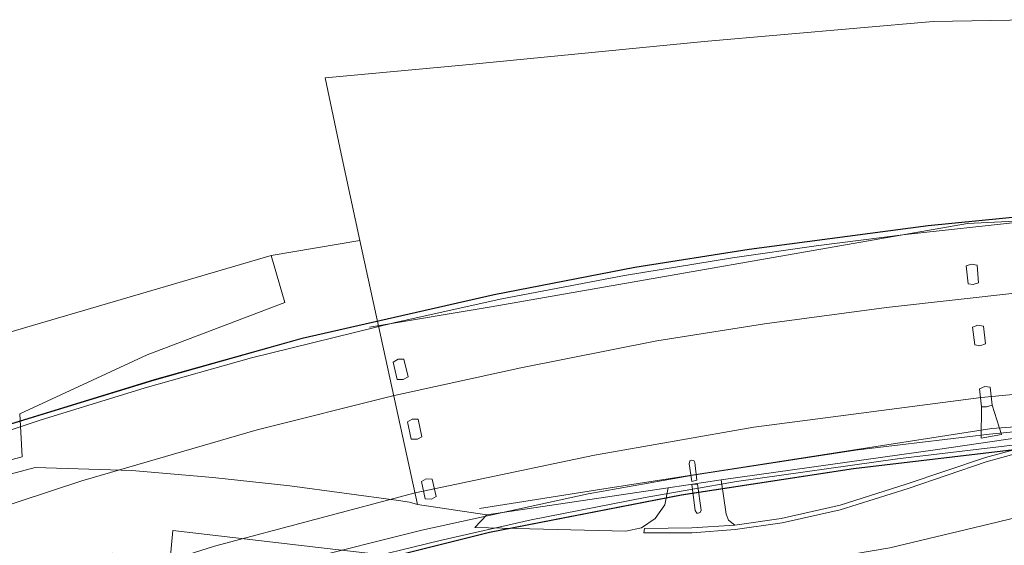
# Model space of a CAD drawing. Extents: x 176032 to 190000, y 318229 to 352878.
# Tile 5 of 184: x 176547 to 176664, y 318922 to 318985. Entities that reach past the tile are written whole.
import ezdxf

# ---------------------------------------------------------------- set-up
doc = ezdxf.new("R2010")
doc.units = 0
for name, color, linetype, lineweight in [('af-b2-rasterhekwerk', 253, 'hekwerk', 18), ('af-bs-doorgang', 253, 'Continuous', 18), ('af-bs-rasterhekwerk', 253, 'hekwerk', 18), ('bp-b5-grasland', 253, 'Continuous', 18), ('gr-b2-geleiderail', 253, 'geleiderail', 18), ('kw-b5-pijler', 253, 'Continuous', 18), ('kw-b7-brug', 253, 'Continuous', 18), ('og-b2-terreinafscheiding', 7, 'Continuous', 18), ('og-b5-grond_ingericht', 253, 'Continuous', 18), ('og-bs-maaiveld', 253, 'Continuous', 18), ('og-bs-terreinafscheiding', 7, 'Continuous', 18), ('vh-b5-verh_soort', 253, 'Continuous', 18), ('vh-b7-verh_soort', 253, 'Continuous', 18), ('wm-b2-lijnverlich', 253, 'lijnverlich', 18)]:
    doc.layers.add(name, color=color, linetype=linetype, lineweight=lineweight)
doc.layers.add('viewports', color=7, linetype='Continuous')
doc.linetypes.add('geleiderail', pattern='A,2,-1,[175,RTW.shx,S=0.5,R=0,X=0,Y=0],-1', length=4)
doc.linetypes.add('hekwerk', pattern='A,7,-1.5,[1,RTW.shx,S=0.75,R=0,X=0,Y=0],-1.5', length=10)
doc.linetypes.add('lijnverlich', pattern='A,0,-5,[22,RTW.shx,S=1,R=0,X=-0.625,Y=0],2.5,-0.5,[3,RTW.shx,S=0.5,R=0,X=0,Y=0],-0.5,2.5,[22,RTW.shx,S=1,R=180,X=0.625,Y=0],-5', length=16)

# ---------------------------------------------------------------- blocks, each defined once
blk = doc.blocks.new('x-ref dtb totaal grijs')
at = {"layer": 'af-b2-rasterhekwerk'}
blk.add_polyline3d([(176717.635, 318938.307, 56.868), (176697.415, 318936.933, 56.952), (176678.282, 318935.438, 57.005), (176664.628, 318934.182, 57.013), (176650.978, 318932.571, 57.027), (176631.937, 318929.885, 57.027), (176621.115, 318928.014, 57.07), (176607.618, 318925.356, 57.092), (176596.858, 318922.926, 57.092), (176586.18, 318920.305, 57.136), (176572.9, 318916.693, 57.157), (176559.773, 318912.737, 57.227), (176549.337, 318909.288, 57.262), (176536.385, 318904.679, 57.288), (176526.111, 318900.702, 57.297), (176518.496, 318897.572, 57.336), (176508.389, 318893.197, 57.353), (176498.385, 318888.618, 57.41), (176490.985, 318884.994, 57.427), (176481.158, 318880.015, 57.493), (176473.89, 318876.155, 57.523), (176464.234, 318870.806, 57.532), (176454.816, 318865.17, 57.593)], dxfattribs=at)
at = {"layer": 'af-bs-doorgang'}
for points in [[(176630.115, 318930.076, 48.3), (176623.857, 318929.147, 48.358)], [(176593.246, 318927.431, 48.475), (176591.91, 318927.628, 48.475)]]:
    blk.add_polyline3d(points, dxfattribs=at)
at = {"layer": 'af-bs-rasterhekwerk'}
for points in [[(176587.347, 318958.418, 48.56), (176585.126, 318968.697, 48.312), (176583.236, 318977.684, 48.284), (176599.513, 318979.175, 48.354), (176628.126, 318981.99, 48.185), (176655.223, 318984.347, 48.017), (176666.609, 318984.558, 47.877), (176684.011, 318982.759, 47.891), (176720.576, 318978.571, 48.002)], [(176587.347, 318958.418, 48.56), (176594.194, 318927.189, 48.452)], [(176689.687, 318938.488, 48.3), (176688.789, 318938.458, 48.252), (176680.914, 318937.355, 48.268), (176677.882, 318936.914, 48.243), (176655.446, 318933.663, 48.182), (176630.115, 318930.076, 48.3)], [(176591.91, 318927.628, 48.475), (176579.058, 318929.392, 48.389), (176569.934, 318930.375, 48.414), (176560.36, 318931.201, 48.429), (176548.931, 318931.535, 48.513), (176537.185, 318928.421, 48.517), (176522.906, 318923.258, 48.475), (176522, 318923.686, 48.535)], [(176623.857, 318929.147, 48.358), (176602.373, 318925.931, 48.406), (176594.194, 318927.189, 48.452), (176593.246, 318927.431, 48.475)]]:
    blk.add_polyline3d(points, dxfattribs=at)
at = {"layer": 'bp-b5-grasland'}
blk.add_polyline3d([(176541.978, 318931.398, 48.549), (176547.366, 318932.825, 48.488), (176547.083, 318937.911, 48.446), (176562.192, 318944.907, 48.446), (176578.468, 318951.07, 48.548), (176576.858, 318956.653, 48.501), (176587.347, 318958.418, 48.56), (176594.194, 318927.189, 48.452), (176593.246, 318927.431, 48.475), (176591.91, 318927.628, 48.475), (176579.058, 318929.392, 48.389), (176569.934, 318930.375, 48.414), (176560.36, 318931.201, 48.429), (176548.931, 318931.535, 48.513), (176537.185, 318928.421, 48.517)], dxfattribs=at)
at = {"layer": 'gr-b2-geleiderail'}
for points in [[(176448.939, 318882.555, 58.775), (176461.557, 318889.916, 58.765), (176473.466, 318896.172, 58.799), (176486.515, 318902.828, 58.708), (176496.259, 318907.4, 58.775), (176508.419, 318912.891, 58.727), (176523.159, 318918.88, 58.589), (176539.307, 318924.983, 58.479), (176554.447, 318929.981, 58.508), (176575.18, 318936.019, 58.37), (176591.259, 318940.054, 58.403), (176606.406, 318943.359, 58.351), (176622.512, 318946.556, 58.117), (176635.271, 318948.553, 58.198), (176649.693, 318950.498, 58.055), (176665.613, 318952.286, 57.941), (176683.114, 318953.771, 57.955), (176697.592, 318954.787, 58.041), (176712.13, 318955.698, 58.069), (176737.577, 318957.1, 58.017), (176765.437, 318958.447, 57.95), (176792.248, 318959.874, 57.679), (176823.871, 318961.17, 57.641)], [(176809.081, 318948.506, 57.677), (176791.128, 318947.67, 57.849), (176767.78, 318946.558, 57.958), (176736.489, 318945.106, 58.001), (176712.331, 318943.878, 58.311), (176680.197, 318941.651, 57.906), (176660.908, 318939.825, 58.182), (176633.983, 318936.316, 58.02), (176615.12, 318933.012, 58.178), (176593.9, 318928.535, 58.125), (176570.154, 318922.256, 58.168), (176549.029, 318915.59, 58.325), (176520.65, 318905.046, 58.359), (176494.108, 318893.16, 58.63), (176471.103, 318881.513, 58.626), (176451.155, 318869.973, 58.95)], [(176716.085, 318964.381, 58.17), (176697.239, 318963.182, 58.234), (176680.583, 318961.998, 58.295), (176665.718, 318960.63, 58.36), (176651.941, 318959.133, 58.434), (176641.365, 318957.809, 58.473), (176631.469, 318956.361, 58.53), (176618.666, 318954.281, 58.591), (176604.166, 318951.52, 58.661), (176591.516, 318948.729, 58.765), (176574.529, 318944.528, 58.809), (176561.939, 318940.986, 58.8), (176549.495, 318937.152, 58.861), (176538.251, 318933.387, 58.953), (176523.196, 318927.858, 58.944), (176508.799, 318922.133, 58.948), (176490.496, 318913.999, 59.066), (176476.422, 318907.128, 59.144), (176463.34, 318900.361, 59.205), (176450.691, 318893.335, 59.236)]]:
    blk.add_polyline3d(points, dxfattribs=at)
at = {"layer": 'kw-b5-pijler'}
for points in [[(176660.587, 318953.409, 48.511), (176659.965, 318953.198, 48.521), (176659.345, 318953.305, 48.517), (176659.127, 318955.41, 48.521), (176659.745, 318955.633, 48.512), (176660.407, 318955.515, 48.516)], [(176661.413, 318946.173, 48.469), (176660.761, 318945.973, 48.454), (176660.143, 318946.058, 48.45), (176659.887, 318948.166, 48.468), (176660.507, 318948.402, 48.46), (176661.173, 318948.284, 48.458)], [(176593.063, 318942.278, 48.612), (176592.459, 318941.969, 48.613), (176591.781, 318941.972, 48.635), (176591.304, 318944.038, 48.643), (176591.882, 318944.368, 48.637), (176592.559, 318944.393, 48.629)], [(176662.192, 318938.946, 48.416), (176661.529, 318938.729, 48.424), (176660.929, 318938.738, 48.451), (176660.722, 318940.87, 48.429), (176661.319, 318941.15, 48.44), (176661.958, 318941.044, 48.43)], [(176594.698, 318935.188, 48.524), (176594.168, 318934.896, 48.529), (176593.42, 318934.909, 48.553), (176592.976, 318936.971, 48.558), (176593.553, 318937.283, 48.559), (176594.245, 318937.261, 48.559)], [(176596.374, 318928.136, 48.443), (176595.827, 318927.816, 48.444), (176595.081, 318927.834, 48.457), (176594.638, 318929.897, 48.472), (176595.213, 318930.21, 48.473), (176595.909, 318930.18, 48.471)]]:
    blk.add_polyline3d(points, close=True, dxfattribs=at)
at = {"layer": 'kw-b7-brug'}
for points in [[(176846.87, 318943.675, 56.461), (176789.432, 318940.983, 56.618), (176717.617, 318937.761, 56.802), (176717.567, 318937.758, 56.802), (176694.187, 318936.291, 56.87), (176669.159, 318934.143, 56.922), (176645.791, 318931.392, 56.922), (176625.41, 318928.274, 57.061), (176602.697, 318923.84, 57.075), (176580.576, 318918.319, 57.075), (176559.249, 318912.031, 57.114), (176540.921, 318905.837, 57.362), (176520.418, 318897.844, 57.388), (176501.061, 318889.349, 57.401), (176480.065, 318879.012, 57.471), (176457.007, 318866.004, 57.541), (176434.651, 318851.699, 57.606)], [(176449.669, 318893.616, 58.334), (176470.114, 318904.711, 58.334), (176488.091, 318913.699, 58.203), (176507.938, 318922.509, 58.09), (176525.918, 318929.651, 58.094), (176544.035, 318936.141, 58.042), (176563.036, 318941.952, 58.038), (176580.509, 318946.873, 57.937), (176603.244, 318952.046, 57.911), (176619.91, 318955.279, 57.876), (176633.428, 318957.406, 57.789), (176654.608, 318960.203, 57.763), (176678.219, 318962.519, 57.667), (176707.199, 318964.555, 57.589), (176715.945, 318965.05, 57.256), (176715.995, 318965.053, 57.256), (176782.769, 318968.388, 57.252), (176841.542, 318971.131, 57.038)]]:
    blk.add_polyline3d(points, dxfattribs=at)
at = {"layer": 'og-b2-terreinafscheiding'}
for points in [[(176325.169, 318801.027, 57.24), (176344.689, 318816.169, 57.506), (176361.232, 318829.877, 57.959), (176382.991, 318847.63, 58.133), (176399.901, 318860.844, 58.39), (176417.715, 318873.51, 58.486), (176432.638, 318883.207, 58.438), (176449.694, 318893.573, 58.334), (176470.137, 318904.667, 58.334), (176488.112, 318913.654, 58.203), (176507.957, 318922.463, 58.09), (176525.936, 318929.604, 58.094), (176544.051, 318936.094, 58.042), (176563.05, 318941.904, 58.038), (176580.521, 318946.825, 57.937), (176603.254, 318951.997, 57.911), (176619.919, 318955.23, 57.876), (176633.435, 318957.357, 57.789), (176654.614, 318960.153, 57.763), (176678.223, 318962.469, 57.667), (176707.202, 318964.505, 57.589), (176716.048, 318965.005, 57.256)], [(176717.549, 318939.755, 56.88), (176717.4, 318939.744, 56.874), (176695.565, 318938.43, 56.896), (176679.085, 318937.158, 56.952), (176661.883, 318935.502, 56.952), (176646.023, 318933.596, 57), (176626.805, 318930.652, 57.013), (176614.382, 318928.423, 57.07), (176594.682, 318924.153, 57.105), (176580.187, 318920.51, 57.166), (176564.442, 318915.97, 57.201), (176551.488, 318911.85, 57.249), (176534.997, 318905.969, 57.314), (176520.447, 318900.183, 57.366), (176504.614, 318893.361, 57.432), (176484.224, 318883.491, 57.545), (176465.531, 318873.407, 57.58), (176452.129, 318865.529, 57.624)], [(176717.664, 318937.813, 56.802), (176694.183, 318936.341, 56.87), (176669.154, 318934.193, 56.922), (176645.784, 318931.442, 56.922), (176625.401, 318928.323, 57.061), (176602.686, 318923.889, 57.075), (176580.563, 318918.367, 57.075), (176559.234, 318912.079, 57.114), (176540.904, 318905.884, 57.362), (176520.399, 318897.89, 57.388), (176501.04, 318889.394, 57.401), (176480.042, 318879.056, 57.471), (176456.981, 318866.047, 57.541), (176434.623, 318851.74, 57.606), (176412.676, 318836.061, 57.676), (176395.828, 318822.952, 57.645), (176379.619, 318809.453, 57.353), (176368.657, 318799.354, 57.053), (176362.14, 318791.74, 56.746)]]:
    blk.add_polyline3d(points, dxfattribs=at)
at = {"layer": 'og-b5-grond_ingericht'}
blk.add_polyline3d([(176666.609, 318984.558, 47.877), (176655.223, 318984.347, 48.017), (176628.126, 318981.99, 48.185), (176599.513, 318979.175, 48.354), (176583.236, 318977.684, 48.284), (176585.126, 318968.697, 48.312), (176587.347, 318958.418, 48.56), (176576.858, 318956.653, 48.501), (176539.016, 318945.548, 48.502), (176512.974, 318935.911, 48.369), (176497.16, 318935.347, 48.254), (176495.934, 318936.532, 48.276), (176487.439, 318941.739, 48.541), (176484.065, 318943.749, 48.695), (176481.842, 318943.308, 48.668), (176479.705, 318942.433, 48.701), (176466.908, 318931.994, 48.673), (176432.531, 318901.528, 48.725)], dxfattribs=at)
at = {"layer": 'og-bs-maaiveld'}
for points in [[(176659.345, 318953.305, 48.517), (176659.965, 318953.198, 48.521), (176660.587, 318953.409, 48.511), (176660.407, 318955.515, 48.516), (176659.745, 318955.633, 48.512), (176659.127, 318955.41, 48.521), (176659.345, 318953.305, 48.517)], [(176660.143, 318946.058, 48.45), (176660.761, 318945.973, 48.454), (176661.413, 318946.173, 48.469), (176661.173, 318948.284, 48.458), (176660.507, 318948.402, 48.46), (176659.887, 318948.166, 48.468), (176660.143, 318946.058, 48.45)], [(176592.559, 318944.393, 48.629), (176591.882, 318944.368, 48.637), (176591.304, 318944.038, 48.643), (176591.781, 318941.972, 48.635), (176592.459, 318941.969, 48.613), (176593.063, 318942.278, 48.612), (176592.559, 318944.393, 48.629)], [(176660.929, 318938.738, 48.451), (176661.529, 318938.729, 48.424), (176662.192, 318938.946, 48.416), (176661.958, 318941.044, 48.43), (176661.319, 318941.15, 48.44), (176660.722, 318940.87, 48.429), (176660.929, 318938.738, 48.451)], [(176594.245, 318937.261, 48.559), (176593.553, 318937.283, 48.559), (176592.976, 318936.971, 48.558), (176593.42, 318934.909, 48.553), (176594.168, 318934.896, 48.529), (176594.698, 318935.188, 48.524), (176594.245, 318937.261, 48.559)], [(176595.909, 318930.18, 48.471), (176595.213, 318930.21, 48.473), (176594.638, 318929.897, 48.472), (176595.081, 318927.834, 48.457), (176595.827, 318927.816, 48.444), (176596.374, 318928.136, 48.443), (176595.909, 318930.18, 48.471)]]:
    blk.add_polyline3d(points, dxfattribs=at)
at = {"layer": 'og-bs-terreinafscheiding'}
for points in [[(176497.16, 318935.347, 48.254), (176512.974, 318935.911, 48.369), (176539.016, 318945.548, 48.502), (176576.858, 318956.653, 48.501), (176587.347, 318958.418, 48.56)], [(176576.858, 318956.653, 48.501), (176578.468, 318951.07, 48.548), (176562.192, 318944.907, 48.446), (176547.083, 318937.911, 48.446), (176547.366, 318932.825, 48.488), (176541.978, 318931.398, 48.549), (176531.269, 318931.11, 48.546), (176521.225, 318934.847, 48.424), (176519.417, 318931.044, 48.463), (176517.193, 318929.705, 48.45), (176510.396, 318932.522, 48.317), (176508.653, 318931.611, 48.356)], [(176660.929, 318938.738, 48.451), (176660.907, 318935.023, 48.239), (176663.325, 318935.451, 48.245), (176662.192, 318938.946, 48.416)], [(176680.991, 318937.012, 48.294), (176677.931, 318936.751, 48.187), (176668.971, 318934.805, 48.149), (176661.401, 318932.744, 48.112), (176652.024, 318929.588, 48.057), (176644.204, 318927.08, 48.072), (176637.21, 318925.508, 48.115), (176631.743, 318924.741, 48.175), (176626.632, 318924.399, 48.246), (176621.042, 318924.323, 48.283), (176620.975, 318923.8, 48.313)], [(176680.991, 318937.012, 48.294), (176680.984, 318936.777, 48.298), (176678.027, 318936.248, 48.249), (176669.078, 318934.302, 48.18), (176661.482, 318932.219, 48.129), (176652.262, 318929.083, 48.074), (176644.219, 318926.552, 48.096), (176637.349, 318924.986, 48.144), (176631.768, 318924.213, 48.191), (176626.68, 318923.812, 48.256), (176620.975, 318923.8, 48.313)], [(176627.25, 318930.059, 48.335), (176626.996, 318932.139, 48.361), (176626.896, 318932.38, 48.371), (176626.637, 318932.426, 48.373), (176626.429, 318932.332, 48.374), (176626.351, 318931.997, 48.366), (176626.66, 318929.914, 48.332), (176627.25, 318930.059, 48.335)], [(176631.743, 318924.741, 48.175), (176630.972, 318925.319, 48.226), (176630.705, 318926.042, 48.252), (176630.115, 318930.076, 48.3)], [(176623.857, 318929.147, 48.358), (176623.464, 318927.126, 48.326), (176622.314, 318925.529, 48.319), (176620.677, 318924.404, 48.304), (176618.817, 318924.029, 48.345), (176600.979, 318924.469, 48.407)], [(176627.317, 318929.571, 48.322), (176627.745, 318926.488, 48.281), (176627.641, 318926.241, 48.282), (176627.384, 318926.16, 48.289), (176627.257, 318926.166, 48.281), (176627.028, 318926.461, 48.289), (176626.64, 318929.522, 48.328), (176627.317, 318929.571, 48.322)], [(176671.971, 318927.322, 48.306), (176662.808, 318925.094, 48.224), (176650.086, 318922.058, 48.117), (176638.939, 318920.152, 48.205), (176625.8, 318918.644, 48.303), (176609.243, 318916.379, 48.289), (176592.393, 318914.994, 48.237)], [(176602.373, 318925.931, 48.406), (176600.979, 318924.469, 48.407)], [(176569.168, 318916.604, 48.307), (176564.837, 318920.27, 48.366), (176565.213, 318924.081, 48.407), (176582.441, 318922.077, 48.355), (176604.741, 318919.512, 48.325)]]:
    blk.add_polyline3d(points, dxfattribs=at)
at = {"layer": 'vh-b5-verh_soort'}
for points in [[(176677.882, 318936.914, 48.243), (176655.446, 318933.663, 48.182), (176630.115, 318930.076, 48.3), (176623.857, 318929.147, 48.358), (176602.373, 318925.931, 48.406), (176594.194, 318927.189, 48.452), (176587.347, 318958.418, 48.56), (176585.126, 318968.697, 48.312), (176583.236, 318977.684, 48.284), (176599.513, 318979.175, 48.354), (176628.126, 318981.99, 48.185), (176655.223, 318984.347, 48.017), (176666.609, 318984.558, 47.877)], [(176671.971, 318927.322, 48.306), (176662.808, 318925.094, 48.224), (176650.086, 318922.058, 48.117), (176638.939, 318920.152, 48.205), (176625.8, 318918.644, 48.303), (176609.243, 318916.379, 48.289), (176592.393, 318914.994, 48.237), (176600.27, 318917.314, 48.258), (176604.529, 318919.26, 48.322), (176604.741, 318919.512, 48.325), (176582.441, 318922.077, 48.355), (176565.213, 318924.081, 48.407), (176564.837, 318920.27, 48.366), (176558.038, 318921.427, 48.41), (176552.494, 318921.027, 48.415), (176547.547, 318919.642, 48.412), (176543.793, 318918.053, 48.404)], [(176537.185, 318928.421, 48.517), (176548.931, 318931.535, 48.513), (176560.36, 318931.201, 48.429), (176569.934, 318930.375, 48.414), (176579.058, 318929.392, 48.389), (176591.91, 318927.628, 48.475), (176593.246, 318927.431, 48.475), (176594.194, 318927.189, 48.452), (176602.373, 318925.931, 48.406), (176600.979, 318924.469, 48.407), (176618.817, 318924.029, 48.345), (176620.677, 318924.404, 48.304), (176622.314, 318925.529, 48.319), (176623.464, 318927.126, 48.326), (176623.857, 318929.147, 48.358), (176630.115, 318930.076, 48.3), (176630.705, 318926.042, 48.252), (176630.972, 318925.319, 48.226), (176631.743, 318924.741, 48.175), (176626.632, 318924.399, 48.246), (176621.042, 318924.323, 48.283), (176620.975, 318923.8, 48.313), (176626.68, 318923.812, 48.256), (176631.768, 318924.213, 48.191), (176637.349, 318924.986, 48.144), (176644.219, 318926.552, 48.096), (176652.262, 318929.083, 48.074), (176661.482, 318932.219, 48.129), (176669.078, 318934.302, 48.18)]]:
    blk.add_polyline3d(points, dxfattribs=at)
for points in [[(176578.468, 318951.07, 48.548), (176562.192, 318944.907, 48.446), (176547.083, 318937.911, 48.446), (176547.366, 318932.825, 48.488), (176541.978, 318931.398, 48.549), (176531.269, 318931.11, 48.546), (176521.225, 318934.847, 48.424), (176519.417, 318931.044, 48.463), (176517.193, 318929.705, 48.45), (176510.396, 318932.522, 48.317), (176508.653, 318931.611, 48.356), (176503.633, 318933.753, 48.265), (176503.112, 318932.587, 48.339), (176510.075, 318929.339, 48.355), (176512.168, 318928.475, 48.381), (176512.099, 318927.918, 48.379), (176501.802, 318932.454, 48.606), (176497.16, 318935.347, 48.254), (176512.974, 318935.911, 48.369), (176539.016, 318945.548, 48.502), (176576.858, 318956.653, 48.501)], [(176659.345, 318953.305, 48.517), (176659.965, 318953.198, 48.521), (176660.587, 318953.409, 48.511), (176660.407, 318955.515, 48.516), (176659.745, 318955.633, 48.512), (176659.127, 318955.41, 48.521)], [(176660.143, 318946.058, 48.45), (176660.761, 318945.973, 48.454), (176661.413, 318946.173, 48.469), (176661.173, 318948.284, 48.458), (176660.507, 318948.402, 48.46), (176659.887, 318948.166, 48.468)], [(176592.559, 318944.393, 48.629), (176591.882, 318944.368, 48.637), (176591.304, 318944.038, 48.643), (176591.781, 318941.972, 48.635), (176592.459, 318941.969, 48.613), (176593.063, 318942.278, 48.612)], [(176662.192, 318938.946, 48.416), (176661.958, 318941.044, 48.43), (176661.319, 318941.15, 48.44), (176660.722, 318940.87, 48.429), (176660.929, 318938.738, 48.451), (176660.907, 318935.023, 48.239), (176663.325, 318935.451, 48.245)], [(176680.991, 318937.012, 48.294), (176677.931, 318936.751, 48.187), (176668.971, 318934.805, 48.149), (176661.401, 318932.744, 48.112), (176652.024, 318929.588, 48.057), (176644.204, 318927.08, 48.072), (176637.21, 318925.508, 48.115), (176631.743, 318924.741, 48.175), (176630.972, 318925.319, 48.226), (176630.705, 318926.042, 48.252), (176630.115, 318930.076, 48.3), (176655.446, 318933.663, 48.182), (176677.882, 318936.914, 48.243), (176680.914, 318937.355, 48.268), (176688.789, 318938.458, 48.252), (176688.806, 318937.059, 48.373), (176685.918, 318936.862, 48.36)], [(176660.929, 318938.738, 48.451), (176661.529, 318938.729, 48.424), (176662.192, 318938.946, 48.416), (176663.325, 318935.451, 48.245), (176660.907, 318935.023, 48.239)], [(176594.245, 318937.261, 48.559), (176593.553, 318937.283, 48.559), (176592.976, 318936.971, 48.558), (176593.42, 318934.909, 48.553), (176594.168, 318934.896, 48.529), (176594.698, 318935.188, 48.524)], [(176680.991, 318937.012, 48.294), (176680.984, 318936.777, 48.298), (176678.027, 318936.248, 48.249), (176669.078, 318934.302, 48.18), (176661.482, 318932.219, 48.129), (176652.262, 318929.083, 48.074), (176644.219, 318926.552, 48.096), (176637.349, 318924.986, 48.144), (176631.768, 318924.213, 48.191), (176626.68, 318923.812, 48.256), (176620.975, 318923.8, 48.313), (176621.042, 318924.323, 48.283), (176626.632, 318924.399, 48.246), (176631.743, 318924.741, 48.175), (176637.21, 318925.508, 48.115), (176644.204, 318927.08, 48.072), (176652.024, 318929.588, 48.057), (176661.401, 318932.744, 48.112), (176668.971, 318934.805, 48.149), (176677.931, 318936.751, 48.187)], [(176627.25, 318930.059, 48.335), (176626.996, 318932.139, 48.361), (176626.896, 318932.38, 48.371), (176626.637, 318932.426, 48.373), (176626.429, 318932.332, 48.374), (176626.351, 318931.997, 48.366), (176626.66, 318929.914, 48.332)], [(176627.25, 318930.059, 48.335), (176626.66, 318929.914, 48.332), (176626.351, 318931.997, 48.366), (176626.429, 318932.332, 48.374), (176626.637, 318932.426, 48.373), (176626.896, 318932.38, 48.371), (176626.996, 318932.139, 48.361)], [(176675.173, 318905.868, 48.246), (176666.38, 318906.67, 48.274), (176666.945, 318912.532, 48.246), (176651.397, 318914.038, 48.148), (176651.104, 318910.102, 48.209), (176626.826, 318912.184, 48.143), (176618.37, 318912.868, 48.128), (176606.658, 318913.816, 48.106), (176592.393, 318914.994, 48.237), (176609.243, 318916.379, 48.289), (176625.8, 318918.644, 48.303), (176638.939, 318920.152, 48.205), (176650.086, 318922.058, 48.117), (176662.808, 318925.094, 48.224), (176671.971, 318927.322, 48.306), (176688.292, 318929.791, 48.411), (176688.998, 318930.064, 48.404), (176689.132, 318930.166, 48), (176687.04, 318910.423, 48), (176686.439, 318905.772, 48), (176686.343, 318904.8, 48)], [(176595.909, 318930.18, 48.471), (176595.213, 318930.21, 48.473), (176594.638, 318929.897, 48.472), (176595.081, 318927.834, 48.457), (176595.827, 318927.816, 48.444), (176596.374, 318928.136, 48.443)], [(176623.857, 318929.147, 48.358), (176623.464, 318927.126, 48.326), (176622.314, 318925.529, 48.319), (176620.677, 318924.404, 48.304), (176618.817, 318924.029, 48.345), (176600.979, 318924.469, 48.407), (176602.373, 318925.931, 48.406)], [(176627.317, 318929.571, 48.322), (176627.745, 318926.488, 48.281), (176627.641, 318926.241, 48.282), (176627.384, 318926.16, 48.289), (176627.257, 318926.166, 48.281), (176627.028, 318926.461, 48.289), (176626.64, 318929.522, 48.328)], [(176627.745, 318926.488, 48.281), (176627.317, 318929.571, 48.322), (176626.64, 318929.522, 48.328), (176627.028, 318926.461, 48.289), (176627.257, 318926.166, 48.281), (176627.384, 318926.16, 48.289), (176627.641, 318926.241, 48.282)], [(176592.393, 318914.994, 48.237), (176569.168, 318916.604, 48.307), (176564.837, 318920.27, 48.366), (176565.213, 318924.081, 48.407), (176582.441, 318922.077, 48.355), (176604.741, 318919.512, 48.325), (176604.529, 318919.26, 48.322), (176600.27, 318917.314, 48.258)]]:
    blk.add_polyline3d(points, close=True, dxfattribs=at)
at = {"layer": 'vh-b7-verh_soort'}
for points in [[(176846.867, 318943.725, 56.461), (176789.429, 318941.033, 56.618), (176717.664, 318937.813, 56.802), (176694.183, 318936.341, 56.87), (176669.154, 318934.193, 56.922), (176645.784, 318931.442, 56.922), (176625.401, 318928.323, 57.061), (176602.686, 318923.889, 57.075), (176580.563, 318918.367, 57.075), (176559.234, 318912.079, 57.114), (176540.904, 318905.884, 57.362), (176520.399, 318897.89, 57.388), (176501.04, 318889.394, 57.401), (176480.042, 318879.056, 57.471), (176456.981, 318866.047, 57.541), (176434.623, 318851.74, 57.606)], [(176449.694, 318893.573, 58.334), (176470.137, 318904.667, 58.334), (176488.112, 318913.654, 58.203), (176507.957, 318922.463, 58.09), (176525.936, 318929.604, 58.094), (176544.051, 318936.094, 58.042), (176563.05, 318941.904, 58.038), (176580.521, 318946.825, 57.937), (176603.254, 318951.997, 57.911), (176619.919, 318955.23, 57.876), (176633.435, 318957.357, 57.789), (176654.614, 318960.153, 57.763), (176678.223, 318962.469, 57.667), (176707.202, 318964.505, 57.589), (176716.048, 318965.005, 57.256), (176782.772, 318968.338, 57.252), (176841.545, 318971.081, 57.038)]]:
    blk.add_polyline3d(points, dxfattribs=at)
at = {"layer": 'wm-b2-lijnverlich'}
for points in [[(176748.632, 318964.105, 47.978), (176718.682, 318963.16, 48.746), (176713.855, 318963.121, 48.246), (176659.286, 318960.452, 48.484), (176602.898, 318950.563, 48.544), (176588.505, 318948.149, 48.589)], [(176749.818, 318941.743, 48.714), (176720.087, 318939.95, 48.362), (176714.908, 318939.941, 48.176), (176662.146, 318936.154, 48.487), (176616.726, 318929.103, 48.399), (176601.514, 318926.686, 48.366)]]:
    blk.add_polyline3d(points, dxfattribs=at)

msp = doc.modelspace()

# ---------------------------------------------------------------- block references
at = {"layer": 'viewports'}
msp.add_blockref('x-ref dtb totaal grijs', (0, 0), dxfattribs=at)

doc.saveas('drawing.dxf')
